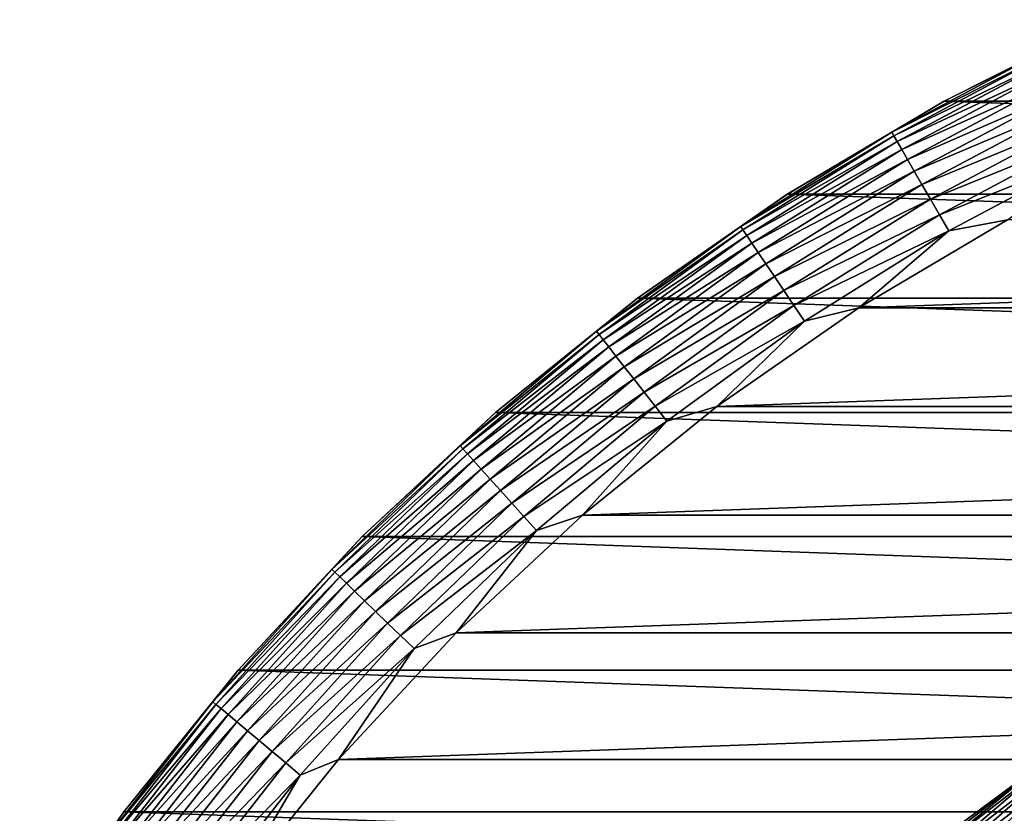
# Model space of a CAD drawing. Header units: metres. Extents: x -28 to 204, y -40 to 40.
# Tile 10 of 42: x -24 to -13, y 17 to 26. Entities that reach past the tile are written whole.
import ezdxf

# ---------------------------------------------------------------- set-up
doc = ezdxf.new("R2010")
doc.units = ezdxf.units.M
doc.layers.add('solid_SIPHO_KOMPL_SW0001', color=7, linetype='CONTINUOUS')

msp = doc.modelspace()

# ---------------------------------------------------------------- linework, layer by layer
at = {"layer": 'solid_SIPHO_KOMPL_SW0001'}
for points in [[(-13.658596, 25.013851, 154.5), (-11.839328, 25.924511, 154.5), (-13.658234, 25.013962)], [(-12.486885, 25.601908, 154.71347), (-11.839328, 25.924511, 154.5), (-13.658596, 25.013851, 154.5)], [(-11.839328, 25.924511, 154.5), (-11.840164, 25.924086), (-13.658234, 25.013962)], [(-13.658234, 25.013962), (-11.840164, 25.924086), (13.658234, 25.013962)], [(-12.486885, 25.601908, 154.71347), (-13.658596, 25.013851, 154.5), (-14.242366, 24.668501, 154.71347)], [(-12.486885, 25.601908, 154.71347), (-14.242366, 24.668501, 154.71347), (-12.466915, 25.560965, 154.922806)], [(-14.242366, 24.668501, 154.71347), (-14.219589, 24.629051, 154.922806), (-12.466915, 25.560965, 154.922806)], [(-12.466915, 25.560965, 154.922806), (-14.219589, 24.629051, 154.922806), (-12.434077, 25.493637, 155.123505)], [(-14.219589, 24.629051, 154.922806), (-14.182135, 24.564178, 155.123505), (-12.434077, 25.493637, 155.123505)], [(-12.434077, 25.493637, 155.123505), (-14.182135, 24.564178, 155.123505), (-12.389041, 25.401297, 155.311508)], [(-14.182135, 24.564178, 155.123505), (-14.130766, 24.475204, 155.311508), (-12.389041, 25.401297, 155.311508)], [(-12.389041, 25.401297, 155.311508), (-14.130766, 24.475204, 155.311508), (-12.332723, 25.28583, 155.482941)], [(-14.130766, 24.475204, 155.311508), (-14.066531, 24.363947, 155.482941), (-12.332723, 25.28583, 155.482941)], [(-12.332723, 25.28583, 155.482941), (-14.066531, 24.363947, 155.482941), (-12.266274, 25.14959, 155.634323)], [(-14.066531, 24.363947, 155.482941), (-13.990741, 24.232674, 155.634323), (-12.266274, 25.14959, 155.634323)], [(-12.266274, 25.14959, 155.634323), (-13.990741, 24.232674, 155.634323), (-12.191049, 24.995354, 155.762573)], [(-15.408263, 23.975725, 154.5), (-13.658596, 25.013851, 154.5), (-15.407389, 23.976261)], [(-14.242366, 24.668501, 154.71347), (-13.658596, 25.013851, 154.5), (-15.408263, 23.975725, 154.5)], [(-15.407389, 23.976261), (-13.658234, 25.013962), (15.407389, 23.976261)], [(-13.658596, 25.013851, 154.5), (-13.658234, 25.013962), (-15.407389, 23.976261)], [(-13.990741, 24.232674, 155.634323), (-13.90494, 24.084063, 155.762573), (-12.191049, 24.995354, 155.762573)], [(-12.191049, 24.995354, 155.762573), (-13.90494, 24.084063, 155.762573), (-12.108582, 24.826271, 155.865067)], [(-13.658234, 25.013962), (13.658234, 25.013962), (15.407389, 23.976261)], [(-13.90494, 24.084063, 155.762573), (-13.810879, 23.921144, 155.865067), (-12.108582, 24.826271, 155.865067)], [(-12.108582, 24.826271, 155.865067), (-13.810879, 23.921144, 155.865067), (-12.020555, 24.64579, 155.939728)], [(-14.242366, 24.668501, 154.71347), (-15.408263, 23.975725, 154.5), (-15.92846, 23.614914, 154.71347)], [(-14.242366, 24.668501, 154.71347), (-15.92846, 23.614914, 154.71347), (-14.219589, 24.629051, 154.922806)], [(-15.92846, 23.614914, 154.71347), (-15.902987, 23.577148, 154.922806), (-14.219589, 24.629051, 154.922806)], [(-14.219589, 24.629051, 154.922806), (-15.902987, 23.577148, 154.922806), (-14.182135, 24.564178, 155.123505)], [(-13.810879, 23.921144, 155.865067), (-13.710477, 23.747244, 155.939728), (-12.020555, 24.64579, 155.939728)], [(-12.020555, 24.64579, 155.939728), (-13.710477, 23.747244, 155.939728), (-11.928764, 24.457592, 155.985001)], [(-15.902987, 23.577148, 154.922806), (-15.861098, 23.515045, 155.123505), (-14.182135, 24.564178, 155.123505)], [(-14.182135, 24.564178, 155.123505), (-15.861098, 23.515045, 155.123505), (-14.130766, 24.475204, 155.311508)], [(-15.861098, 23.515045, 155.123505), (-15.803649, 23.429873, 155.311508), (-14.130766, 24.475204, 155.311508)], [(-14.130766, 24.475204, 155.311508), (-15.803649, 23.429873, 155.311508), (-14.066531, 24.363947, 155.482941)], [(-13.710477, 23.747244, 155.939728), (-13.605782, 23.565907, 155.985001), (-11.928764, 24.457592, 155.985001)], [(-11.928764, 24.457592, 155.985001), (-13.605782, 23.565907, 155.985001), (-12.950311, 23.691433, 156)], [(-15.803649, 23.429873, 155.311508), (-15.73181, 23.323366, 155.482941), (-14.066531, 24.363947, 155.482941)], [(-14.066531, 24.363947, 155.482941), (-15.73181, 23.323366, 155.482941), (-13.990741, 24.232674, 155.634323)], [(-15.73181, 23.323366, 155.482941), (-15.647046, 23.197699, 155.634323), (-13.990741, 24.232674, 155.634323)], [(-13.990741, 24.232674, 155.634323), (-15.647046, 23.197699, 155.634323), (-13.90494, 24.084063, 155.762573)], [(-15.647046, 23.197699, 155.634323), (-15.551087, 23.055435, 155.762573), (-13.90494, 24.084063, 155.762573)], [(-13.90494, 24.084063, 155.762573), (-15.551087, 23.055435, 155.762573), (-13.810879, 23.921144, 155.865067)], [(-17.080086, 22.814804), (-15.407389, 23.976261), (17.080086, 22.814804)], [(-15.408263, 23.975725, 154.5), (-15.407389, 23.976261), (-17.080086, 22.814804)], [(-17.079414, 22.815426, 154.5), (-15.408263, 23.975725, 154.5), (-17.080086, 22.814804)], [(-15.92846, 23.614914, 154.71347), (-15.408263, 23.975725, 154.5), (-17.079414, 22.815426, 154.5)], [(-15.407389, 23.976261), (15.407389, 23.976261), (17.080086, 22.814804)], [(-15.551087, 23.055435, 155.762573), (-15.445891, 22.899475, 155.865067), (-13.810879, 23.921144, 155.865067)], [(-13.810879, 23.921144, 155.865067), (-15.445891, 22.899475, 155.865067), (-13.710477, 23.747244, 155.939728)], [(-15.445891, 22.899475, 155.865067), (-15.333603, 22.733002, 155.939728), (-13.710477, 23.747244, 155.939728)], [(-13.710477, 23.747244, 155.939728), (-15.333603, 22.733002, 155.939728), (-13.605782, 23.565907, 155.985001)], [(12.950312, 23.691431, 156), (-12.950311, 23.691433, 156), (-14.608705, 22.706503, 156)], [(-13.605782, 23.565907, 155.985001), (-14.608705, 22.706503, 156), (-12.950311, 23.691433, 156)], [(14.608706, 22.706501, 156), (12.950312, 23.691431, 156), (-14.608705, 22.706503, 156)], [(-15.92846, 23.614914, 154.71347), (-17.079414, 22.815426, 154.5), (-17.536953, 22.446276, 154.71347)], [(-15.92846, 23.614914, 154.71347), (-17.536953, 22.446276, 154.71347), (-15.902987, 23.577148, 154.922806)], [(-17.536953, 22.446276, 154.71347), (-17.508907, 22.410379, 154.922806), (-15.902987, 23.577148, 154.922806)], [(-15.902987, 23.577148, 154.922806), (-17.508907, 22.410379, 154.922806), (-15.861098, 23.515045, 155.123505)], [(-15.333603, 22.733002, 155.939728), (-15.216514, 22.559408, 155.985001), (-13.605782, 23.565907, 155.985001)], [(-13.605782, 23.565907, 155.985001), (-15.216514, 22.559408, 155.985001), (-14.608705, 22.706503, 156)], [(-17.508907, 22.410379, 154.922806), (-17.462788, 22.351349, 155.123505), (-15.861098, 23.515045, 155.123505)], [(-15.861098, 23.515045, 155.123505), (-17.462788, 22.351349, 155.123505), (-15.803649, 23.429873, 155.311508)], [(-17.462788, 22.351349, 155.123505), (-17.399536, 22.270391, 155.311508), (-15.803649, 23.429873, 155.311508)], [(-15.803649, 23.429873, 155.311508), (-17.399536, 22.270391, 155.311508), (-15.73181, 23.323366, 155.482941)], [(-17.399536, 22.270391, 155.311508), (-17.320442, 22.169157, 155.482941), (-15.73181, 23.323366, 155.482941)], [(-15.73181, 23.323366, 155.482941), (-17.320442, 22.169157, 155.482941), (-15.647046, 23.197699, 155.634323)], [(-17.320442, 22.169157, 155.482941), (-17.227119, 22.049707, 155.634323), (-15.647046, 23.197699, 155.634323)], [(-15.647046, 23.197699, 155.634323), (-17.227119, 22.049707, 155.634323), (-15.551087, 23.055435, 155.762573)], [(-17.227119, 22.049707, 155.634323), (-17.121471, 21.914484, 155.762573), (-15.551087, 23.055435, 155.762573)], [(-15.551087, 23.055435, 155.762573), (-17.121471, 21.914484, 155.762573), (-15.445891, 22.899475, 155.865067)], [(-17.121471, 21.914484, 155.762573), (-17.005653, 21.766243, 155.865067), (-15.445891, 22.899475, 155.865067)], [(-15.445891, 22.899475, 155.865067), (-17.005653, 21.766243, 155.865067), (-15.333603, 22.733002, 155.939728)], [(-18.66353, 21.538862, 154.5), (-17.079414, 22.815426, 154.5), (-17.080086, 22.814804)], [(-17.536953, 22.446276, 154.71347), (-17.079414, 22.815426, 154.5), (-18.66353, 21.538862, 154.5)], [(-18.66353, 21.538862, 154.5), (-17.080086, 22.814804), (-18.663525, 21.538774)], [(-18.663525, 21.538774), (-17.080086, 22.814804), (18.663525, 21.538774)], [(-17.080086, 22.814804), (17.080086, 22.814804), (18.663525, 21.538774)], [(-17.005653, 21.766243, 155.865067), (-16.882025, 21.608007, 155.939728), (-15.333603, 22.733002, 155.939728)], [(-15.333603, 22.733002, 155.939728), (-16.882025, 21.608007, 155.939728), (-15.216514, 22.559408, 155.985001)], [(14.608706, 22.706501, 156), (-14.608705, 22.706503, 156), (-16.193354, 21.60491, 156)], [(-15.216514, 22.559408, 155.985001), (-16.193354, 21.60491, 156), (-14.608705, 22.706503, 156)], [(16.193356, 21.60491, 156), (14.608706, 22.706501, 156), (-16.193354, 21.60491, 156)], [(-16.882025, 21.608007, 155.939728), (-16.753111, 21.443005, 155.985001), (-15.216514, 22.559408, 155.985001)], [(-15.216514, 22.559408, 155.985001), (-16.753111, 21.443005, 155.985001), (-16.193354, 21.60491, 156)], [(-17.536953, 22.446276, 154.71347), (-18.66353, 21.538862, 154.5), (-19.060005, 21.168282, 154.71347)], [(-17.536953, 22.446276, 154.71347), (-19.060005, 21.168282, 154.71347), (-17.508907, 22.410379, 154.922806)], [(-19.060005, 21.168282, 154.71347), (-19.029526, 21.134428, 154.922806), (-17.508907, 22.410379, 154.922806)], [(-17.508907, 22.410379, 154.922806), (-19.029526, 21.134428, 154.922806), (-17.462788, 22.351349, 155.123505)], [(-19.029526, 21.134428, 154.922806), (-18.979401, 21.07876, 155.123505), (-17.462788, 22.351349, 155.123505)], [(-17.462788, 22.351349, 155.123505), (-18.979401, 21.07876, 155.123505), (-17.399536, 22.270391, 155.311508)], [(-18.979401, 21.07876, 155.123505), (-18.910656, 21.002411, 155.311508), (-17.399536, 22.270391, 155.311508)], [(-17.399536, 22.270391, 155.311508), (-18.910656, 21.002411, 155.311508), (-17.320442, 22.169157, 155.482941)], [(-18.910656, 21.002411, 155.311508), (-18.824694, 20.90694, 155.482941), (-17.320442, 22.169157, 155.482941)], [(-17.320442, 22.169157, 155.482941), (-18.824694, 20.90694, 155.482941), (-17.227119, 22.049707, 155.634323)], [(-18.824694, 20.90694, 155.482941), (-18.723265, 20.794292, 155.634323), (-17.227119, 22.049707, 155.634323)], [(-17.227119, 22.049707, 155.634323), (-18.723265, 20.794292, 155.634323), (-17.121471, 21.914484, 155.762573)], [(-18.723265, 20.794292, 155.634323), (-18.608442, 20.666769, 155.762573), (-17.121471, 21.914484, 155.762573)], [(-17.121471, 21.914484, 155.762573), (-18.608442, 20.666769, 155.762573), (-17.005653, 21.766243, 155.865067)], [(-18.608442, 20.666769, 155.762573), (-18.482563, 20.526966, 155.865067), (-17.005653, 21.766243, 155.865067)], [(-17.005653, 21.766243, 155.865067), (-18.482563, 20.526966, 155.865067), (-16.882025, 21.608007, 155.939728)], [(-18.482563, 20.526966, 155.865067), (-18.3482, 20.377741, 155.939728), (-16.882025, 21.608007, 155.939728)], [(-16.882025, 21.608007, 155.939728), (-18.3482, 20.377741, 155.939728), (-16.753111, 21.443005, 155.985001)], [(16.193356, 21.60491, 156), (-16.193354, 21.60491, 156), (-17.693863, 20.394182, 156)], [(-16.753111, 21.443005, 155.985001), (-17.693863, 20.394182, 156), (-16.193354, 21.60491, 156)], [(17.693865, 20.394182, 156), (16.193356, 21.60491, 156), (-17.693863, 20.394182, 156)], [(-18.66353, 21.538862, 154.5), (-18.663525, 21.538774), (-20.152544, 20.152544)], [(-20.152544, 20.152544, 154.5), (-18.66353, 21.538862, 154.5), (-20.152544, 20.152544)], [(-19.060005, 21.168282, 154.71347), (-18.66353, 21.538862, 154.5), (-20.152544, 20.152544, 154.5)], [(-20.152544, 20.152544), (-18.663525, 21.538774), (20.152544, 20.152544)], [(-18.663525, 21.538774), (18.663525, 21.538774), (20.152544, 20.152544)], [(-18.3482, 20.377741, 155.939728), (-18.20809, 20.222134, 155.985001), (-16.753111, 21.443005, 155.985001)], [(-16.753111, 21.443005, 155.985001), (-18.20809, 20.222134, 155.985001), (-17.693863, 20.394182, 156)], [(-19.060005, 21.168282, 154.71347), (-20.152544, 20.152544, 154.5), (-20.490202, 19.787157, 154.71347)], [(-19.060005, 21.168282, 154.71347), (-20.490202, 19.787157, 154.71347), (-19.029526, 21.134428, 154.922806)], [(-20.490202, 19.787157, 154.71347), (-20.457434, 19.755514, 154.922806), (-19.029526, 21.134428, 154.922806)], [(-19.029526, 21.134428, 154.922806), (-20.457434, 19.755514, 154.922806), (-18.979401, 21.07876, 155.123505)], [(-20.457434, 19.755514, 154.922806), (-20.403549, 19.703478, 155.123505), (-18.979401, 21.07876, 155.123505)], [(-18.979401, 21.07876, 155.123505), (-20.403549, 19.703478, 155.123505), (-18.910656, 21.002411, 155.311508)], [(-20.403549, 19.703478, 155.123505), (-20.329645, 19.632111, 155.311508), (-18.910656, 21.002411, 155.311508)], [(-18.910656, 21.002411, 155.311508), (-20.329645, 19.632111, 155.311508), (-18.824694, 20.90694, 155.482941)], [(-20.329645, 19.632111, 155.311508), (-20.237232, 19.542868, 155.482941), (-18.824694, 20.90694, 155.482941)], [(-18.824694, 20.90694, 155.482941), (-20.237232, 19.542868, 155.482941), (-18.723265, 20.794292, 155.634323)], [(-20.237232, 19.542868, 155.482941), (-20.128193, 19.437571, 155.634323), (-18.723265, 20.794292, 155.634323)], [(-18.723265, 20.794292, 155.634323), (-20.128193, 19.437571, 155.634323), (-18.608442, 20.666769, 155.762573)], [(-20.128193, 19.437571, 155.634323), (-20.004753, 19.318365, 155.762573), (-18.608442, 20.666769, 155.762573)], [(-18.608442, 20.666769, 155.762573), (-20.004753, 19.318365, 155.762573), (-18.482563, 20.526966, 155.865067)], [(-20.004753, 19.318365, 155.762573), (-19.869431, 19.187685, 155.865067), (-18.482563, 20.526966, 155.865067)], [(-18.482563, 20.526966, 155.865067), (-19.869431, 19.187685, 155.865067), (-18.3482, 20.377741, 155.939728)], [(-19.869431, 19.187685, 155.865067), (-19.724983, 19.048195, 155.939728), (-18.3482, 20.377741, 155.939728)], [(-18.3482, 20.377741, 155.939728), (-19.724983, 19.048195, 155.939728), (-18.20809, 20.222134, 155.985001)], [(17.693865, 20.394182, 156), (-17.693863, 20.394182, 156), (-19.10533, 19.078426, 156)], [(-18.20809, 20.222134, 155.985001), (-19.10533, 19.078426, 156), (-17.693863, 20.394182, 156)], [(19.105331, 19.078426, 156), (17.693865, 20.394182, 156), (-19.10533, 19.078426, 156)], [(-21.538862, 18.66353, 154.5), (-20.152544, 20.152544, 154.5), (-21.538774, 18.663525)], [(-20.490202, 19.787157, 154.71347), (-20.152544, 20.152544, 154.5), (-21.538862, 18.66353, 154.5)], [(-21.538774, 18.663525), (-20.152544, 20.152544), (21.538774, 18.663525)], [(-20.152544, 20.152544, 154.5), (-20.152544, 20.152544), (-21.538774, 18.663525)], [(-20.152544, 20.152544), (20.152544, 20.152544), (21.538774, 18.663525)], [(-19.724983, 19.048195, 155.939728), (-19.574362, 18.90274, 155.985001), (-18.20809, 20.222134, 155.985001)], [(-18.20809, 20.222134, 155.985001), (-19.574362, 18.90274, 155.985001), (-19.10533, 19.078426, 156)], [(-20.490202, 19.787157, 154.71347), (-21.538862, 18.66353, 154.5), (-21.82057, 18.309633, 154.71347)], [(-20.490202, 19.787157, 154.71347), (-21.82057, 18.309633, 154.71347), (-20.457434, 19.755514, 154.922806)], [(-21.82057, 18.309633, 154.71347), (-21.785675, 18.280352, 154.922806), (-20.457434, 19.755514, 154.922806)], [(-20.457434, 19.755514, 154.922806), (-21.785675, 18.280352, 154.922806), (-20.403549, 19.703478, 155.123505)], [(-21.785675, 18.280352, 154.922806), (-21.728291, 18.232201, 155.123505), (-20.403549, 19.703478, 155.123505)], [(-20.403549, 19.703478, 155.123505), (-21.728291, 18.232201, 155.123505), (-20.329645, 19.632111, 155.311508)], [(-21.728291, 18.232201, 155.123505), (-21.64959, 18.166162, 155.311508), (-20.329645, 19.632111, 155.311508)], [(-20.329645, 19.632111, 155.311508), (-21.64959, 18.166162, 155.311508), (-20.237232, 19.542868, 155.482941)], [(-21.64959, 18.166162, 155.311508), (-21.551176, 18.083584, 155.482941), (-20.237232, 19.542868, 155.482941)], [(-20.237232, 19.542868, 155.482941), (-21.551176, 18.083584, 155.482941), (-20.128193, 19.437571, 155.634323)], [(-21.551176, 18.083584, 155.482941), (-21.435059, 17.986149, 155.634323), (-20.128193, 19.437571, 155.634323)], [(-20.128193, 19.437571, 155.634323), (-21.435059, 17.986149, 155.634323), (-20.004753, 19.318365, 155.762573)], [(-21.435059, 17.986149, 155.634323), (-21.303604, 17.875847, 155.762573), (-20.004753, 19.318365, 155.762573)], [(-20.004753, 19.318365, 155.762573), (-21.303604, 17.875847, 155.762573), (-19.869431, 19.187685, 155.865067)], [(-21.303604, 17.875847, 155.762573), (-21.159494, 17.754925, 155.865067), (-19.869431, 19.187685, 155.865067)], [(-19.869431, 19.187685, 155.865067), (-21.159494, 17.754925, 155.865067), (-19.724983, 19.048195, 155.939728)], [(-21.159494, 17.754925, 155.865067), (-21.005671, 17.625849, 155.939728), (-19.724983, 19.048195, 155.939728)], [(-19.724983, 19.048195, 155.939728), (-21.005671, 17.625849, 155.939728), (-19.574362, 18.90274, 155.985001)], [(19.105331, 19.078426, 156), (-19.10533, 19.078426, 156), (-20.419409, 17.664707, 156)], [(-19.574362, 18.90274, 155.985001), (-20.419409, 17.664707, 156), (-19.10533, 19.078426, 156)], [(20.419411, 17.664705, 156), (19.105331, 19.078426, 156), (-20.419409, 17.664707, 156)], [(-21.005671, 17.625849, 155.939728), (-20.845268, 17.491257, 155.985001), (-19.574362, 18.90274, 155.985001)], [(-19.574362, 18.90274, 155.985001), (-20.845268, 17.491257, 155.985001), (-20.419409, 17.664707, 156)], [(-22.815426, 17.079414, 154.5), (-21.538862, 18.66353, 154.5), (-22.814804, 17.080086)], [(-21.82057, 18.309633, 154.71347), (-21.538862, 18.66353, 154.5), (-22.815426, 17.079414, 154.5)], [(-21.538862, 18.66353, 154.5), (-21.538774, 18.663525), (-22.814804, 17.080086)], [(-22.814804, 17.080086), (-21.538774, 18.663525), (22.814804, 17.080086)], [(-21.538774, 18.663525), (21.538774, 18.663525), (22.814804, 17.080086)], [(-21.82057, 18.309633, 154.71347), (-22.815426, 17.079414, 154.5), (-23.044632, 16.742905, 154.71347)], [(-21.82057, 18.309633, 154.71347), (-23.044632, 16.742905, 154.71347), (-21.785675, 18.280352, 154.922806)], [(-23.044632, 16.742905, 154.71347), (-23.00778, 16.716129, 154.922806), (-21.785675, 18.280352, 154.922806)], [(-21.785675, 18.280352, 154.922806), (-23.00778, 16.716129, 154.922806), (-21.728291, 18.232201, 155.123505)], [(-23.00778, 16.716129, 154.922806), (-22.947176, 16.6721, 155.123505), (-21.728291, 18.232201, 155.123505)], [(-21.728291, 18.232201, 155.123505), (-22.947176, 16.6721, 155.123505), (-21.64959, 18.166162, 155.311508)], [(-22.947176, 16.6721, 155.123505), (-22.864059, 16.611712, 155.311508), (-21.64959, 18.166162, 155.311508)], [(-21.64959, 18.166162, 155.311508), (-22.864059, 16.611712, 155.311508), (-21.551176, 18.083584, 155.482941)], [(-22.864059, 16.611712, 155.311508), (-22.760126, 16.5362, 155.482941), (-21.551176, 18.083584, 155.482941)], [(-21.551176, 18.083584, 155.482941), (-22.760126, 16.5362, 155.482941), (-21.435059, 17.986149, 155.634323)], [(-22.760126, 16.5362, 155.482941), (-22.637493, 16.447102, 155.634323), (-21.435059, 17.986149, 155.634323)], [(-21.435059, 17.986149, 155.634323), (-22.637493, 16.447102, 155.634323), (-21.303604, 17.875847, 155.762573)], [(-22.637493, 16.447102, 155.634323), (-22.498665, 16.346237, 155.762573), (-21.303604, 17.875847, 155.762573)], [(-21.303604, 17.875847, 155.762573), (-22.498665, 16.346237, 155.762573), (-21.159494, 17.754925, 155.865067)], [(-12.195879, 17.888069, 232.5), (-13.498554, 16.926651, 232.5), (-12.196772, 17.887444, 242)], [(-12.588521, 17.595528, 232.288437), (-13.498554, 16.926651, 232.5), (-12.195879, 17.888069, 232.5)], [(-13.498554, 16.926651, 232.5), (-13.498499, 16.926666, 242), (-12.196772, 17.887444, 242)], [(-13.498499, 16.926666, 242), (13.498499, 16.926666, 242), (12.196772, 17.887444, 242)], [(-13.498499, 16.926666, 242), (12.196772, 17.887444, 242), (-12.196772, 17.887444, 242)], [(-22.498665, 16.346237, 155.762573), (-22.346472, 16.235662, 155.865067), (-21.159494, 17.754925, 155.865067)], [(-21.159494, 17.754925, 155.865067), (-22.346472, 16.235662, 155.865067), (-21.005671, 17.625849, 155.939728)], [(-22.346472, 16.235662, 155.865067), (-22.184017, 16.117632, 155.939728), (-21.005671, 17.625849, 155.939728)], [(-21.005671, 17.625849, 155.939728), (-22.184017, 16.117632, 155.939728), (-20.845268, 17.491257, 155.985001)], [(20.419411, 17.664705, 156), (-20.419409, 17.664707, 156), (-21.628191, 16.162251, 156)], [(-20.845268, 17.491257, 155.985001), (-21.628191, 16.162251, 156), (-20.419409, 17.664707, 156)], [(21.628191, 16.162251, 156), (20.419411, 17.664705, 156), (-21.628191, 16.162251, 156)], [(-12.588521, 17.595528, 232.288437), (-13.839329, 16.629684, 232.288437), (-13.498554, 16.926651, 232.5)], [(-13.810362, 16.594877, 232.079041), (-13.839329, 16.629684, 232.288437), (-12.588521, 17.595528, 232.288437)], [(-12.562172, 17.558699, 232.079041), (-13.810362, 16.594877, 232.079041), (-12.588521, 17.595528, 232.288437)], [(-22.184017, 16.117632, 155.939728), (-22.014618, 15.994556, 155.985001), (-20.845268, 17.491257, 155.985001)], [(-20.845268, 17.491257, 155.985001), (-22.014618, 15.994556, 155.985001), (-21.628191, 16.162251, 156)], [(-13.762609, 16.537497, 231.878235), (-13.810362, 16.594877, 232.079041), (-12.562172, 17.558699, 232.079041)], [(-12.518735, 17.497986, 231.878235), (-13.762609, 16.537497, 231.878235), (-12.562172, 17.558699, 232.079041)], [(-13.697046, 16.458714, 231.690125), (-13.762609, 16.537497, 231.878235), (-12.518735, 17.497986, 231.878235)], [(-12.459098, 17.414627, 231.690125), (-13.697046, 16.458714, 231.690125), (-12.518735, 17.497986, 231.878235)], [(-13.615008, 16.360136, 231.518524), (-13.697046, 16.458714, 231.690125), (-12.459098, 17.414627, 231.690125)], [(-12.384475, 17.310324, 231.518524), (-13.615008, 16.360136, 231.518524), (-12.459098, 17.414627, 231.690125)], [(-13.51817, 16.243773, 231.366943), (-13.615008, 16.360136, 231.518524), (-12.384475, 17.310324, 231.518524)], [(-12.296389, 17.187202, 231.366943), (-13.51817, 16.243773, 231.366943), (-12.384475, 17.310324, 231.518524)], [(-13.408507, 16.111998, 231.238464), (-13.51817, 16.243773, 231.366943), (-12.296389, 17.187202, 231.366943)], [(-12.196636, 17.047775, 231.238464), (-13.408507, 16.111998, 231.238464), (-12.296389, 17.187202, 231.366943)], [(-23.976261, 15.407389), (-22.814804, 17.080086), (23.976261, 15.407389)], [(-22.815426, 17.079414, 154.5), (-22.814804, 17.080086), (-23.976261, 15.407389)], [(-23.975725, 15.408263, 154.5), (-22.815426, 17.079414, 154.5), (-23.976261, 15.407389)], [(-23.044632, 16.742905, 154.71347), (-22.815426, 17.079414, 154.5), (-23.975725, 15.408263, 154.5)], [(-22.814804, 17.080086), (22.814804, 17.080086), (23.976261, 15.407389)]]:
    msp.add_3dface(points, dxfattribs=at)

doc.saveas('drawing.dxf')
